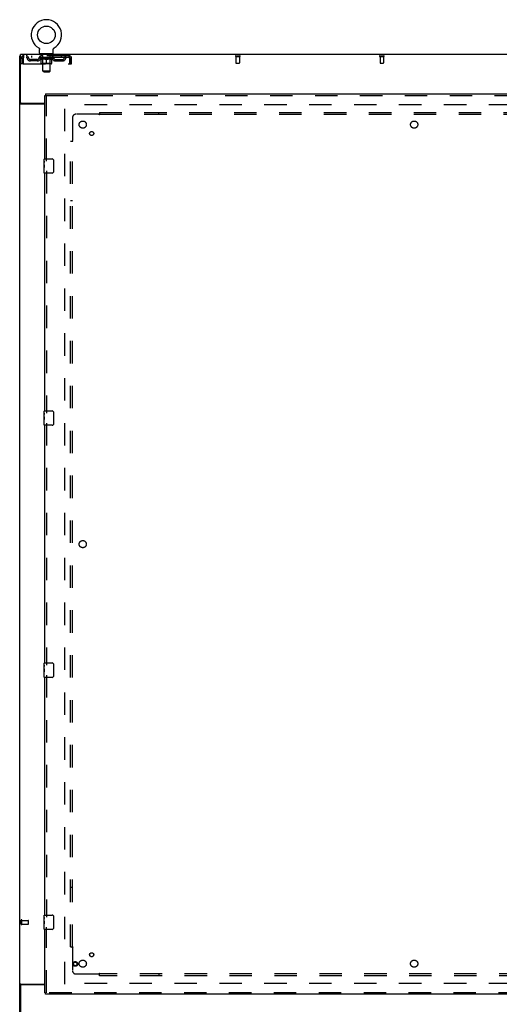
# Model space of a CAD drawing. Header units: inches. Extents: x 0 to 283, y 0 to 183.
# Tile 10 of 83: x 59 to 93, y 62 to 130. Entities that reach past the tile are written whole.
import ezdxf

# ---------------------------------------------------------------- set-up
doc = ezdxf.new("R2010")
doc.units = ezdxf.units.IN
doc.header["$LTSCALE"] = 15.583333
doc.header["$MEASUREMENT"] = 0
doc.linetypes.add('HIDDEN', pattern=[0.2, 0.1, -0.1])
doc.layers.get('0').update_dxf_attribs({"linetype": 'CONTINUOUS'})
for name, color, linetype in [('DEFAULT_2', 8, 'HIDDEN'), ('LEFTHAND_DOOR_ASSEMBLY', 7, 'CONTINUOUS'), ('SUBPANEL', 7, 'CONTINUOUS')]:
    doc.layers.add(name, color=color, linetype=linetype)

msp = doc.modelspace()

# ---------------------------------------------------------------- linework, layer by layer
at = {"color": 7, "linetype": 'Continuous'}
for p, q in [((60.735, 128.203), (60.735, 128.203)), ((60.735, 128.203), (60.738, 128.201)), ((60.738, 128.201), (60.74, 128.199)), ((60.74, 128.199), (60.742, 128.198)), ((60.742, 128.198), (60.745, 128.196)), ((60.745, 128.196), (60.749, 128.193)), ((60.749, 128.193), (60.752, 128.19)), ((60.752, 128.19), (60.755, 128.187)), ((60.755, 128.188), (60.759, 128.184)), ((60.759, 128.185), (60.762, 128.181)), ((60.762, 128.181), (60.765, 128.178)), ((60.764, 128.178), (60.767, 128.175)), ((60.767, 128.175), (60.77, 128.172)), ((60.77, 128.172), (60.773, 128.168)), ((60.773, 128.168), (60.775, 128.164)), ((60.775, 128.164), (60.777, 128.161)), ((60.777, 128.161), (60.78, 128.157)), ((60.78, 128.157), (60.782, 128.153)), ((60.782, 128.153), (60.784, 128.149)), ((60.784, 128.149), (60.785, 128.145)), ((60.785, 128.145), (60.787, 128.141)), ((60.787, 128.141), (60.789, 128.137)), ((60.789, 128.137), (60.79, 128.133)), ((60.796, 127.846), (60.796, 128.095)), ((61.746, 128.095), (61.746, 128.099)), ((61.746, 127.846), (61.746, 128.095)), ((61.751, 128.129), (61.752, 128.133)), ((61.752, 128.133), (61.753, 128.137)), ((61.753, 128.137), (61.755, 128.141)), ((61.755, 128.141), (61.756, 128.145)), ((61.756, 128.145), (61.758, 128.149)), ((61.758, 128.149), (61.76, 128.153)), ((61.76, 128.153), (61.762, 128.157)), ((61.762, 128.157), (61.764, 128.161)), ((61.764, 128.161), (61.767, 128.164)), ((61.767, 128.164), (61.769, 128.168)), ((61.769, 128.168), (61.772, 128.172)), ((61.772, 128.172), (61.775, 128.175)), ((61.774, 128.175), (61.777, 128.178)), ((61.777, 128.178), (61.78, 128.181)), ((61.78, 128.181), (61.783, 128.185)), ((61.783, 128.184), (61.786, 128.188)), ((61.786, 128.187), (61.79, 128.19)), ((61.79, 128.19), (61.793, 128.193)), ((61.793, 128.193), (61.796, 128.196)), ((61.796, 128.196), (61.8, 128.198)), ((61.8, 128.198), (61.802, 128.199)), ((61.8, 128.198), (61.802, 128.199)), ((61.802, 128.199), (61.804, 128.201)), ((61.804, 128.201), (61.807, 128.203)), ((61.807, 128.203), (61.807, 128.203)), ((59.469, 127.652), (59.417, 127.652)), ((60.833, 127.786), (60.833, 127.756)), ((61.708, 127.786), (60.833, 127.786)), ((61.708, 127.786), (61.708, 127.756))]:
    msp.add_line(p, q, dxfattribs=at)
at = {"color": 3, "linetype": 'Continuous'}
for p, q in [((59.417, 59.86), (59.417, 127.652)), ((59.469, 124.42), (59.469, 127.756)), ((137.115, 127.756), (59.469, 127.756)), ((61.167, 124.308), (59.487, 124.308)), ((59.529, 124.36), (61.167, 124.36)), ((59.469, 63.092), (59.469, 59.756)), ((59.487, 63.204), (61.167, 63.204)), ((61.167, 63.152), (59.529, 63.152))]:
    msp.add_line(p, q, dxfattribs=at)
at = {"color": 7, "linetype": 'Continuous'}
for points in [[(60.79, 128.133), (60.791, 128.129), (60.792, 128.125), (60.793, 128.121), (60.794, 128.116), (60.795, 128.112), (60.795, 128.108), (60.796, 128.103), (60.796, 128.099), (60.796, 128.095)], [(60.796, 128.103), (60.796, 128.099), (60.796, 128.095)], [(61.746, 128.099), (61.746, 128.103), (61.747, 128.108), (61.747, 128.112), (61.748, 128.116), (61.748, 128.121), (61.749, 128.125), (61.751, 128.129)], [(61.746, 128.099), (61.746, 128.103), (61.747, 128.108), (61.747, 128.112), (61.748, 128.116)]]:
    msp.add_lwpolyline(points, dxfattribs=at)
at = {"color": 3, "linetype": 'Continuous'}
for points in [[(59.452, 124.323), (59.448, 124.324), (59.444, 124.326), (59.441, 124.327), (59.438, 124.328), (59.435, 124.33), (59.432, 124.331), (59.429, 124.332), (59.427, 124.334), (59.425, 124.335), (59.423, 124.337), (59.421, 124.339), (59.42, 124.34), (59.419, 124.342), (59.418, 124.343), (59.417, 124.345), (59.417, 124.347), (59.417, 124.349)], [(59.487, 124.308), (59.485, 124.31), (59.483, 124.311), (59.48, 124.313), (59.477, 124.314), (59.474, 124.315), (59.47, 124.317), (59.467, 124.318), (59.463, 124.319), (59.452, 124.323)], [(59.487, 63.204), (59.485, 63.203), (59.483, 63.201), (59.48, 63.2), (59.477, 63.199), (59.474, 63.197), (59.47, 63.196), (59.467, 63.194), (59.463, 63.193), (59.459, 63.192), (59.455, 63.191), (59.452, 63.189), (59.448, 63.188), (59.444, 63.187), (59.441, 63.186), (59.438, 63.184), (59.435, 63.183), (59.432, 63.182), (59.429, 63.18), (59.427, 63.179), (59.425, 63.177), (59.423, 63.176), (59.421, 63.174), (59.42, 63.172), (59.419, 63.171), (59.418, 63.169), (59.417, 63.167), (59.417, 63.165), (59.417, 63.164)]]:
    msp.add_lwpolyline(points, dxfattribs=at)
at = {"color": 7, "linetype": 'Continuous'}
msp.add_circle((61.271, 129.11), 0.609, dxfattribs=at)
for centre, radius, start, end in [((61.271, 129.11), 1.054, 300.39934, 239.60067), ((60.856, 127.846), 0.06, 180, 270), ((61.686, 127.846), 0.06, 270, 360)]:
    msp.add_arc(centre, radius, start, end, dxfattribs=at)
at = {"color": 3, "linetype": 'Continuous'}
for centre, start, end in [((59.529, 124.42), 180, 270), ((59.529, 63.092), 90, 180)]:
    msp.add_arc(centre, 0.06, start, end, dxfattribs=at)
at = {"layer": 'DEFAULT_2', "color": 8, "linetype": 'HIDDEN'}
for p, q in [((60.735, 128.203), (60.735, 128.203)), ((60.74, 128.199), (60.742, 128.198)), ((61.807, 128.203), (61.807, 128.203)), ((59.521, 127.09), (59.521, 127.485)), ((59.521, 127.485), (59.625, 127.485)), ((59.625, 127.09), (59.625, 127.485)), ((59.655, 127.485), (59.655, 127.09)), ((59.688, 127.652), (59.688, 127.548)), ((62.854, 127.652), (59.688, 127.652)), ((62.854, 127.548), (59.688, 127.548)), ((60.156, 127.297), (60.156, 127.401)), ((60.639, 127.401), (60.156, 127.401)), ((60.639, 127.297), (60.156, 127.297)), ((60.24, 127.652), (60.24, 127.548)), ((60.406, 127.297), (60.406, 127.401)), ((60.765, 127.511), (60.765, 127.548)), ((60.892, 127.422), (60.765, 127.511)), ((61.777, 127.511), (60.765, 127.511)), ((60.772, 127.543), (60.772, 127.548)), ((60.779, 127.54), (60.779, 127.543)), ((60.779, 127.54), (61.763, 127.54)), ((60.786, 127.54), (60.786, 127.543)), ((60.787, 127.54), (60.787, 127.543)), ((60.795, 127.543), (60.795, 127.548)), ((60.808, 127.54), (60.808, 127.543)), ((60.81, 127.54), (60.81, 127.543)), ((60.833, 127.548), (60.833, 127.652)), ((60.833, 127.543), (60.833, 127.548)), ((60.844, 127.54), (60.844, 127.543)), ((60.846, 127.54), (60.846, 127.543)), ((61.01, 127.543), (60.849, 127.543)), ((60.883, 127.543), (60.883, 127.548)), ((60.884, 127.54), (60.884, 127.543)), ((60.885, 127.54), (60.885, 127.543)), ((60.887, 127.54), (60.887, 127.543)), ((60.892, 127.422), (60.9, 127.422)), ((60.893, 127.54), (60.893, 127.543)), ((60.893, 127.54), (60.893, 127.543)), ((60.896, 127.54), (60.896, 127.543)), ((60.898, 127.54), (60.898, 127.544)), ((60.9, 127.132), (60.9, 127.456)), ((60.902, 127.54), (60.902, 127.543)), ((60.913, 127.54), (60.913, 127.543)), ((60.926, 127.786), (60.926, 127.756)), ((60.928, 127.54), (60.928, 127.545)), ((60.928, 127.54), (60.928, 127.543)), ((60.944, 127.54), (60.944, 127.543)), ((60.946, 127.543), (60.946, 127.548)), ((60.953, 127.54), (60.953, 127.543)), ((60.957, 127.54), (60.957, 127.543)), ((60.961, 127.696), (60.961, 127.776)), ((60.964, 127.54), (60.964, 127.543)), ((61.03, 127.686), (60.971, 127.686)), ((60.973, 127.54), (60.973, 127.546)), ((60.985, 127.54), (60.985, 127.543)), ((60.988, 127.54), (60.988, 127.543)), ((61.01, 127.54), (61.01, 127.543)), ((61.063, 127.543), (61.014, 127.543)), ((61.158, 127.422), (61.014, 127.422)), ((61.018, 127.543), (61.018, 127.548)), ((61.021, 127.134), (61.021, 127.508)), ((61.022, 126.596), (61.022, 127.676)), ((61.023, 127.54), (61.023, 127.543)), ((61.027, 127.54), (61.027, 127.543)), ((61.032, 127.54), (61.032, 127.547)), ((61.035, 127.54), (61.035, 127.543)), ((61.044, 127.54), (61.044, 127.543)), ((61.063, 127.54), (61.063, 127.543)), ((61.123, 127.543), (61.076, 127.543)), ((61.092, 127.54), (61.092, 127.543)), ((61.098, 127.543), (61.098, 127.548)), ((61.101, 127.54), (61.101, 127.543)), ((61.103, 127.54), (61.103, 127.548)), ((61.105, 127.54), (61.105, 127.543)), ((61.111, 127.54), (61.111, 127.543)), ((61.123, 127.54), (61.123, 127.543)), ((61.187, 127.543), (61.144, 127.543)), ((61.154, 127.54), (61.154, 127.543)), ((61.179, 127.543), (61.271, 127.548)), ((61.183, 127.543), (61.183, 127.548)), ((61.183, 127.543), (61.183, 127.548)), ((61.183, 127.548), (61.183, 127.548)), ((61.183, 127.54), (61.183, 127.543)), ((61.187, 127.54), (61.187, 127.543)), ((61.187, 127.54), (61.187, 127.543)), ((61.188, 127.54), (61.188, 127.543)), ((61.254, 127.543), (61.216, 127.543)), ((61.22, 127.54), (61.22, 127.543)), ((61.254, 127.54), (61.254, 127.543)), ((61.269, 127.543), (61.269, 127.543)), ((61.269, 127.54), (61.269, 127.543)), ((61.269, 127.54), (61.269, 127.543)), ((61.271, 127.543), (61.271, 127.548)), ((61.271, 127.102), (61.271, 127.457)), ((61.273, 127.54), (61.273, 127.543)), ((61.273, 127.54), (61.273, 127.543)), ((61.273, 127.543), (61.273, 127.543)), ((61.275, 127.543), (61.326, 127.543)), ((61.288, 127.54), (61.288, 127.543)), ((61.3, 127.543), (61.3, 127.546)), ((61.3, 127.546), (61.362, 127.543)), ((61.317, 127.543), (61.317, 127.545)), ((61.322, 127.54), (61.322, 127.543)), ((61.354, 127.54), (61.354, 127.543)), ((61.354, 127.54), (61.354, 127.543)), ((61.354, 127.543), (61.398, 127.543)), ((61.355, 127.54), (61.355, 127.543)), ((61.358, 127.543), (61.358, 127.548)), ((61.358, 127.548), (61.359, 127.548)), ((61.358, 127.54), (61.358, 127.543)), ((61.359, 127.543), (61.359, 127.548)), ((61.528, 127.422), (61.384, 127.422)), ((61.388, 127.54), (61.388, 127.543)), ((61.419, 127.54), (61.419, 127.543)), ((61.419, 127.543), (61.466, 127.543)), ((61.431, 127.54), (61.431, 127.543)), ((61.437, 127.54), (61.437, 127.543)), ((61.439, 127.54), (61.439, 127.548)), ((61.441, 127.54), (61.441, 127.543)), ((61.444, 127.543), (61.444, 127.548)), ((61.45, 127.54), (61.45, 127.543)), ((61.479, 127.54), (61.479, 127.543)), ((61.479, 127.543), (61.528, 127.543)), ((61.498, 127.54), (61.498, 127.543)), ((61.507, 127.54), (61.507, 127.543)), ((61.51, 127.54), (61.51, 127.547)), ((61.571, 127.686), (61.512, 127.686)), ((61.515, 127.54), (61.515, 127.543)), ((61.519, 127.54), (61.519, 127.543)), ((61.52, 126.596), (61.52, 127.676)), ((61.521, 127.134), (61.521, 127.508)), ((61.524, 127.543), (61.524, 127.548)), ((61.532, 127.54), (61.532, 127.543)), ((61.532, 127.543), (61.693, 127.543)), ((61.554, 127.54), (61.554, 127.543)), ((61.556, 127.54), (61.556, 127.543)), ((61.569, 127.54), (61.569, 127.546)), ((61.578, 127.54), (61.578, 127.543)), ((61.581, 127.696), (61.581, 127.776)), ((61.585, 127.54), (61.585, 127.543)), ((61.589, 127.54), (61.589, 127.543)), ((61.596, 127.543), (61.596, 127.548)), ((61.597, 127.54), (61.597, 127.543)), ((61.614, 127.54), (61.614, 127.545)), ((61.614, 127.54), (61.614, 127.543)), ((61.616, 127.786), (61.616, 127.756)), ((61.629, 127.54), (61.629, 127.543)), ((61.64, 127.54), (61.64, 127.543)), ((61.641, 127.132), (61.641, 127.456)), ((61.641, 127.422), (61.65, 127.422)), ((61.643, 127.54), (61.643, 127.544)), ((61.646, 127.54), (61.646, 127.543)), ((61.649, 127.54), (61.649, 127.543)), ((61.649, 127.54), (61.649, 127.543)), ((61.65, 127.422), (61.777, 127.511)), ((61.655, 127.54), (61.655, 127.543)), ((61.657, 127.54), (61.657, 127.543)), ((61.658, 127.54), (61.658, 127.543)), ((61.659, 127.543), (61.659, 127.548)), ((61.696, 127.54), (61.696, 127.543)), ((61.698, 127.54), (61.698, 127.543)), ((61.708, 127.548), (61.708, 127.652)), ((61.709, 127.543), (61.709, 127.548)), ((61.732, 127.54), (61.732, 127.543)), ((61.734, 127.54), (61.734, 127.543)), ((61.747, 127.543), (61.747, 127.548)), ((61.755, 127.54), (61.755, 127.543)), ((61.755, 127.54), (61.755, 127.543)), ((61.763, 127.54), (61.763, 127.543)), ((61.769, 127.543), (61.769, 127.548)), ((61.777, 127.511), (61.777, 127.548)), ((61.903, 127.401), (62.385, 127.401)), ((61.903, 127.297), (62.385, 127.297)), ((62.135, 127.297), (62.135, 127.401)), ((62.302, 127.652), (62.302, 127.548)), ((62.385, 127.297), (62.385, 127.401)), ((62.854, 127.548), (62.854, 127.652)), ((62.887, 127.485), (62.882, 127.499)), ((62.887, 127.09), (62.887, 127.485)), ((62.917, 127.09), (62.917, 127.485)), ((63.021, 127.485), (62.917, 127.485)), ((63.021, 127.09), (63.021, 127.485)), ((74.407, 127.652), (74.691, 127.652)), ((74.407, 127.609), (74.691, 127.609)), ((74.425, 127.609), (74.425, 127.162)), ((74.435, 127.152), (74.663, 127.152)), ((74.673, 127.609), (74.673, 127.162)), ((84.407, 127.652), (84.691, 127.652)), ((84.407, 127.609), (84.691, 127.609)), ((84.425, 127.609), (84.425, 127.162)), ((84.435, 127.152), (84.663, 127.152)), ((84.673, 127.609), (84.673, 127.162)), ((59.625, 127.09), (59.521, 127.09)), ((59.655, 127.09), (62.887, 127.09)), ((61.612, 127.102), (60.93, 127.102)), ((61.021, 127.134), (60.989, 127.102)), ((61.521, 127.134), (61.021, 127.134)), ((61.082, 126.536), (61.022, 126.596)), ((61.52, 126.596), (61.022, 126.596)), ((61.082, 126.536), (61.46, 126.536)), ((61.46, 126.536), (61.52, 126.596)), ((61.521, 127.134), (61.553, 127.102)), ((62.917, 127.09), (63.021, 127.09)), ((62.542, 63.204), (62.542, 124.308)), ((96.646, 124.256), (62.556, 124.256)), ((59.521, 67.364), (59.521, 67.648)), ((59.564, 67.364), (59.564, 67.648)), ((59.564, 67.63), (60.011, 67.63)), ((59.564, 67.382), (60.011, 67.382)), ((60.021, 67.392), (60.021, 67.62)), ((96.646, 63.256), (62.556, 63.256))]:
    msp.add_line(p, q, dxfattribs=at)
for points in [[(59.688, 127.652), (59.686, 127.651), (59.683, 127.648), (59.681, 127.643), (59.678, 127.636), (59.676, 127.627), (59.674, 127.616), (59.671, 127.603), (59.669, 127.589), (59.667, 127.574), (59.664, 127.558), (59.662, 127.54), (59.66, 127.522), (59.657, 127.504), (59.655, 127.485)], [(59.688, 127.548), (59.686, 127.548), (59.683, 127.547), (59.681, 127.545), (59.678, 127.542), (59.676, 127.539), (59.674, 127.535), (59.671, 127.53), (59.669, 127.525), (59.667, 127.519), (59.664, 127.513), (59.662, 127.506), (59.66, 127.499), (59.655, 127.485)], [(60.9, 127.456), (60.921, 127.448), (60.941, 127.441), (60.961, 127.435), (60.981, 127.43), (61.001, 127.425), (61.02, 127.422)], [(61.014, 127.422), (60.995, 127.426), (60.977, 127.43), (60.958, 127.435), (60.939, 127.441), (60.92, 127.448), (60.9, 127.456)], [(61.15, 127.422), (61.17, 127.425), (61.19, 127.43), (61.21, 127.435), (61.23, 127.442), (61.25, 127.449), (61.271, 127.457)], [(61.271, 127.455), (61.251, 127.448), (61.232, 127.441), (61.214, 127.435), (61.195, 127.43), (61.176, 127.425), (61.158, 127.422)], [(61.271, 127.457), (61.292, 127.449), (61.312, 127.442), (61.332, 127.435), (61.352, 127.43), (61.372, 127.425), (61.392, 127.422)], [(61.384, 127.422), (61.365, 127.425), (61.347, 127.43), (61.328, 127.435), (61.309, 127.441), (61.29, 127.448), (61.271, 127.455)], [(61.522, 127.422), (61.541, 127.425), (61.561, 127.43), (61.581, 127.435), (61.601, 127.441), (61.621, 127.449), (61.641, 127.456)], [(61.641, 127.456), (61.622, 127.448), (61.603, 127.441), (61.584, 127.435), (61.565, 127.43), (61.546, 127.425), (61.528, 127.422)], [(62.887, 127.485), (62.885, 127.504), (62.882, 127.522), (62.88, 127.54), (62.877, 127.558), (62.875, 127.574), (62.873, 127.589), (62.87, 127.603), (62.868, 127.616), (62.866, 127.627), (62.863, 127.636), (62.861, 127.643), (62.859, 127.648), (62.856, 127.651), (62.854, 127.652)], [(62.882, 127.499), (62.88, 127.506), (62.877, 127.513), (62.875, 127.519), (62.873, 127.525), (62.87, 127.53), (62.868, 127.535), (62.866, 127.539), (62.863, 127.542), (62.861, 127.545), (62.859, 127.547), (62.856, 127.548), (62.854, 127.548)]]:
    msp.add_lwpolyline(points, dxfattribs=at)
for centre, radius, start, end in [((59.688, 127.485), 0.167, 90, 180), ((59.688, 127.485), 0.063, 90, 180), ((59.867, 127.485), 0.167, 8.07163, 90), ((59.868, 127.486), 0.0625, 7.98631, 90), ((60.156, 127.526), 0.229, 187.98631, 270), ((60.156, 127.526), 0.125, 188.07163, 270), ((60.639, 127.526), 0.125, 270, 351.92837), ((60.639, 127.526), 0.229, 270, 352.01369), ((60.928, 127.485), 0.167, 90, 171.92837), ((60.928, 127.486), 0.0625, 90, 172.01369), ((60.951, 127.776), 0.01, 0, 90), ((60.971, 127.696), 0.01, 180, 270), ((60.989, 127.508), 0.0318, 0, 90), ((61.012, 127.676), 0.01, 0, 90), ((61.53, 127.676), 0.01, 90, 180), ((61.553, 127.508), 0.0318, 90, 180), ((61.571, 127.696), 0.01, 270, 360), ((61.591, 127.776), 0.01, 90, 180), ((61.613, 127.485), 0.167, 8.07163, 90), ((61.614, 127.486), 0.0625, 7.98631, 90), ((61.903, 127.526), 0.229, 187.98631, 270), ((61.903, 127.526), 0.125, 188.07163, 270), ((62.385, 127.526), 0.125, 270, 351.92837), ((62.385, 127.526), 0.229, 270, 352.01369), ((62.675, 127.485), 0.167, 90, 171.92837), ((62.674, 127.486), 0.0625, 90, 172.01369), ((62.854, 127.485), 0.167, 0, 90), ((62.854, 127.485), 0.063, 0, 90), ((74.407, 127.631), 0.0215, 90, 270), ((74.435, 127.162), 0.01, 180, 270), ((74.663, 127.162), 0.01, 270, 360), ((74.691, 127.631), 0.0215, 270, 90), ((84.407, 127.631), 0.0215, 90, 270), ((84.435, 127.162), 0.01, 180, 270), ((84.663, 127.162), 0.01, 270, 360), ((84.691, 127.631), 0.0215, 270, 90), ((60.93, 127.132), 0.0296, 180, 270), ((61.612, 127.132), 0.0296, 270, 360), ((59.542, 67.648), 0.0215, 360, 180), ((59.542, 67.364), 0.0215, 180, 0), ((60.011, 67.62), 0.01, 360, 90), ((60.011, 67.392), 0.01, 270, 0)]:
    msp.add_arc(centre, radius, start, end, dxfattribs=at)
for centre, major_axis, ratio, start_param, end_param in [((61.271, 127.548), (0.506, 0.005), 0.05963, 2.96643, 3.140963), ((60.749, 127.539), (0.158, 0), 0.060556, 0.430652, 1.470503), ((61.271, 127.548), (0.506, 0), 0.060556, -3.141593, -2.96706), ((60.749, 127.533), (0.158, 0.002), 0.05963, 1.376596, 1.469874), ((61.271, 127.548), (0.506, 0.011), 0.05688, 2.791345, 2.965878), ((60.729, 127.539), (0.158, 0.002), 0.05963, 0.25549, 1.295341), ((60.784, 127.539), (0.158, -0.002), 0.05963, 0.605815, 1.645666), ((61.271, 127.548), (0.506, -0.005), 0.05963, -2.96643, -2.791898), ((60.784, 127.533), (0.158, 0), 0.060556, 1.551758, 1.645036), ((60.729, 127.533), (0.158, 0.003), 0.05688, 1.20151, 1.294789), ((60.785, 127.535), (0.131, 0.001), 0.05963, 1.065228, 1.614276), ((60.769, 127.535), (0.131, 0.003), 0.05688, 0.890143, 1.43919), ((60.816, 127.535), (0.131, 0), 0.060556, 1.240391, 1.789438), ((61.271, 127.548), (0.506, 0.015), 0.052395, 2.616403, 2.790936), ((60.726, 127.539), (0.158, 0.003), 0.05688, 0.080405, 1.120256), ((60.834, 127.539), (0.158, -0.003), 0.05688, 0.7809, 1.820751), ((61.271, 127.548), (0.506, -0.011), 0.05688, -2.791345, -2.616812), ((60.834, 127.533), (0.158, -0.002), 0.05963, 1.72692, 1.820198), ((60.726, 127.533), (0.158, 0.005), 0.052395, 1.026568, 1.119847), ((60.769, 127.535), (0.131, 0.004), 0.052395, 0.715201, 1.264248), ((60.86, 127.535), (0.131, -0.001), 0.05963, 1.415553, 1.9646), ((61.271, 127.548), (0.506, 0.02), 0.046319, 2.441654, 2.616187), ((60.898, 127.539), (0.158, -0.005), 0.052395, 0.955842, 1.995693), ((60.74, 127.539), (0.158, 0.005), 0.052395, -0.094537, 0.945314), ((61.271, 127.548), (0.506, -0.015), 0.052395, -2.616403, -2.44187), ((60.898, 127.533), (0.158, -0.003), 0.05688, 1.902006, 1.995284), ((60.74, 127.533), (0.158, 0.006), 0.046319, 0.851819, 0.945098), ((60.784, 127.535), (0.131, 0.005), 0.046319, 0.540452, 1.089499), ((60.917, 127.535), (0.131, -0.003), 0.05688, 1.590638, 2.139686), ((61.271, 127.548), (0.506, 0.024), 0.038841, 2.267123, 2.441656), ((60.972, 127.539), (0.158, -0.006), 0.046319, 1.130591, 2.170442), ((60.77, 127.539), (0.158, 0.006), 0.046319, -0.269286, 0.770565), ((61.271, 127.548), (0.506, -0.02), 0.046319, -2.441654, -2.267121), ((60.972, 127.533), (0.158, -0.005), 0.052395, 2.076947, 2.170226), ((60.77, 127.533), (0.158, 0.007), 0.038841, 0.677289, 0.770567), ((60.813, 127.535), (0.131, 0.006), 0.038841, 0.365921, 0.914969), ((60.984, 127.535), (0.131, -0.004), 0.052395, 1.76558, 2.314627), ((61.271, 127.548), (0.506, 0.027), 0.030195, 2.09281, 2.267343), ((61.056, 127.539), (0.158, -0.007), 0.038841, 1.305122, 2.344973), ((60.815, 127.539), (0.158, 0.007), 0.038841, -0.443817, 0.596034), ((61.271, 127.548), (0.506, -0.024), 0.038841, -2.267123, -2.092591), ((61.056, 127.533), (0.158, -0.006), 0.046319, 2.251696, 2.344975), ((60.815, 127.533), (0.158, 0.008), 0.030195, 0.502975, 0.596254), ((60.856, 127.535), (0.131, 0.007), 0.030195, 0.191608, 0.740655), ((61.061, 127.535), (0.131, -0.005), 0.046319, 1.940329, 2.489376), ((60.873, 127.539), (0.158, 0.008), 0.030195, -0.61813, 0.421721), ((61.271, 127.548), (0.506, 0.029), 0.020645, 1.918687, 2.09322), ((61.146, 127.539), (0.158, -0.008), 0.030195, 1.479435, 2.519286), ((61.271, 127.548), (0.506, -0.027), 0.030195, -2.09281, -1.918277), ((61.146, 127.533), (0.158, -0.007), 0.038841, 2.426227, 2.519505), ((60.873, 127.533), (0.158, 0.009), 0.020645, 0.328852, 0.422131), ((60.913, 127.535), (0.131, 0.007), 0.020645, 0.017485, 0.566532), ((61.144, 127.535), (0.131, -0.006), 0.038841, 2.11486, 2.663907), ((60.944, 127.539), (0.158, 0.009), 0.020645, -0.792253, 0.247598), ((61.271, 127.548), (0.506, 0.03), 0.010478, 1.744704, 1.919237), ((61.24, 127.539), (0.158, -0.009), 0.020645, 1.653558, 2.693409), ((61.271, 127.548), (0.506, -0.029), 0.020645, -1.918687, -1.744154), ((61.24, 127.533), (0.158, -0.008), 0.030195, 2.60054, 2.693819), ((60.944, 127.533), (0.158, 0.009), 0.010478, 0.154869, 0.248148), ((60.979, 127.535), (0.131, 0.008), 0.010478, 6.126688, 6.675735), ((61.23, 127.535), (0.131, -0.007), 0.030195, 2.289173, 2.83822), ((61.025, 127.539), (0.158, 0.009), 0.010478, -0.966236, -0.000846), ((61.335, 127.539), (0.158, -0.009), 0.010478, 1.827541, 2.867392), ((61.271, 127.548), (0.506, -0.03), 0.010478, -1.744704, -1.563007), ((61.335, 127.533), (0.158, -0.009), 0.020645, 2.774664, 2.867942), ((61.318, 127.535), (0.131, -0.007), 0.020645, 2.463296, 3.012344), ((61.206, 127.539), (0.158, 0.009), 0.010478, 0.274201, 1.314052), ((61.138, 127.535), (0.131, 0.008), 0.010478, -0.000483, 0.504314), ((61.113, 127.533), (0.158, 0.009), 0.010478, 0.099668, 0.192946), ((61.271, 127.548), (0.506, 0.03), 0.010478, -1.571421, -1.396888), ((61.429, 127.533), (0.158, -0.009), 0.010478, 2.74231, 2.948646), ((61.404, 127.535), (0.131, -0.008), 0.010478, 2.637279, 3.14189), ((61.301, 127.539), (0.158, 0.009), 0.020645, 0.448184, 1.488034), ((61.224, 127.535), (0.131, 0.007), 0.020645, 0.129249, 0.678296), ((61.206, 127.533), (0.158, 0.009), 0.020645, 0.273651, 0.366929), ((61.517, 127.539), (0.158, -0.009), 0.010478, -3.140747, -2.175357), ((61.271, 127.548), (0.506, 0.029), 0.020645, -1.397439, -1.222906), ((61.271, 127.548), (0.506, -0.03), 0.010478, 1.222355, 1.396888), ((61.395, 127.539), (0.158, 0.008), 0.030195, 0.622307, 1.662158), ((61.312, 127.535), (0.131, 0.007), 0.030195, 0.303372, 0.852419), ((61.562, 127.535), (0.131, -0.008), 0.010478, 2.749043, 3.29809), ((61.598, 127.539), (0.158, -0.009), 0.020645, 2.893995, 3.933846), ((61.301, 127.533), (0.158, 0.008), 0.030195, 0.447774, 0.541052), ((61.598, 127.533), (0.158, -0.009), 0.010478, 2.893445, 2.986723), ((61.271, 127.548), (0.506, 0.027), 0.030195, -1.223315, -1.048783), ((61.271, 127.548), (0.506, -0.029), 0.020645, 1.048373, 1.222906), ((61.486, 127.539), (0.158, 0.007), 0.038841, 0.79662, 1.836471), ((61.398, 127.535), (0.131, 0.006), 0.038841, 0.477686, 1.026733), ((61.629, 127.535), (0.131, -0.007), 0.020645, 2.57506, 3.124108), ((61.668, 127.539), (0.158, -0.008), 0.030195, 2.719872, 3.759723), ((61.57, 127.539), (0.158, 0.006), 0.046319, 0.971151, 2.011002), ((61.395, 127.533), (0.158, 0.007), 0.038841, 0.622087, 0.715366), ((61.668, 127.533), (0.158, -0.009), 0.020645, 2.719462, 2.812741), ((61.271, 127.548), (0.506, 0.024), 0.038841, -1.049002, -0.874469), ((61.271, 127.548), (0.506, -0.027), 0.030195, 0.87425, 1.048783), ((61.481, 127.535), (0.131, 0.005), 0.046319, 0.652216, 1.201263), ((61.644, 127.539), (0.158, 0.005), 0.052395, 1.1459, 2.185751), ((61.685, 127.535), (0.131, -0.007), 0.030195, 2.400937, 2.949985), ((61.727, 127.539), (0.158, -0.007), 0.038841, 2.545558, 3.585409), ((61.557, 127.535), (0.131, 0.004), 0.052395, 0.826965, 1.376012), ((61.486, 127.533), (0.158, 0.006), 0.046319, 0.796618, 0.889896), ((61.727, 127.533), (0.158, -0.008), 0.030195, 2.545339, 2.638617), ((61.708, 127.539), (0.158, 0.003), 0.05688, 1.320842, 2.360692), ((61.271, 127.548), (0.506, 0.02), 0.046319, -0.874471, -0.699939), ((61.271, 127.548), (0.506, -0.024), 0.038841, 0.699936, 0.874469), ((61.772, 127.539), (0.158, -0.006), 0.046319, 2.371028, 3.410879), ((61.729, 127.535), (0.131, -0.006), 0.038841, 2.226624, 2.775671), ((61.758, 127.539), (0.158, 0.002), 0.05963, 1.495927, 2.535778), ((61.625, 127.535), (0.131, 0.003), 0.05688, 1.001907, 1.550954), ((61.802, 127.539), (0.158, -0.005), 0.052395, 2.196279, 3.23613), ((61.57, 127.533), (0.158, 0.005), 0.052395, 0.971367, 1.064645), ((61.758, 127.535), (0.131, -0.005), 0.046319, 2.052093, 2.601141), ((61.793, 127.539), (0.158, 0), 0.060556, 1.671089, 2.71094), ((61.772, 127.533), (0.158, -0.007), 0.038841, 2.371026, 2.464304), ((61.815, 127.539), (0.158, -0.003), 0.05688, 2.021337, 3.061188), ((61.271, 127.548), (0.506, 0.015), 0.052395, -0.699723, -0.52519), ((61.271, 127.548), (0.506, -0.02), 0.046319, 0.525406, 0.699939), ((61.812, 127.539), (0.158, -0.002), 0.05963, 1.846251, 2.886102), ((61.682, 127.535), (0.131, 0.001), 0.05963, 1.176993, 1.72604), ((61.773, 127.535), (0.131, -0.004), 0.052395, 1.877344, 2.426392), ((61.726, 127.535), (0.131, 0), 0.060556, 1.352155, 1.901202), ((61.772, 127.535), (0.131, -0.003), 0.05688, 1.702402, 2.25145), ((61.757, 127.535), (0.131, -0.001), 0.05963, 1.527317, 2.076364), ((61.644, 127.533), (0.158, 0.003), 0.05688, 1.146309, 1.239587), ((61.802, 127.533), (0.158, -0.006), 0.046319, 2.196495, 2.289773), ((61.271, 127.548), (0.506, 0.011), 0.05688, -0.524781, -0.350248), ((61.271, 127.548), (0.506, -0.015), 0.052395, 0.350657, 0.52519), ((61.708, 127.533), (0.158, 0.002), 0.05963, 1.321394, 1.414673), ((61.815, 127.533), (0.158, -0.005), 0.052395, 2.021746, 2.115024), ((61.271, 127.548), (0.506, 0.005), 0.05963, -0.349695, -0.175162), ((61.271, 127.548), (0.506, -0.011), 0.05688, 0.175715, 0.350248), ((61.758, 127.533), (0.158, 0), 0.060556, 1.496556, 1.589835), ((61.812, 127.533), (0.158, -0.003), 0.05688, 1.846804, 1.940083), ((61.793, 127.533), (0.158, -0.002), 0.05963, 1.671719, 1.764997), ((61.271, 127.548), (0.506, 0), 0.060556, -0.174533, 0), ((61.271, 127.548), (0.506, -0.005), 0.05963, 0.000629, 0.175162)]:
    msp.add_ellipse(centre, major_axis=major_axis, ratio=ratio, start_param=start_param, end_param=end_param, dxfattribs=at)
at = {"layer": 'LEFTHAND_DOOR_ASSEMBLY', "color": 3, "linetype": 'Continuous'}
for p, q in [((61.167, 120.506), (61.167, 124.902)), ((61.209, 125.006), (97.312, 125.006)), ((61.167, 103.006), (61.167, 119.506)), ((61.167, 85.506), (61.167, 102.006)), ((61.167, 68.006), (61.167, 84.506)), ((61.167, 62.61), (61.167, 67.006)), ((97.312, 62.506), (61.209, 62.506))]:
    msp.add_line(p, q, dxfattribs=at)
at = {"layer": 'LEFTHAND_DOOR_ASSEMBLY', "color": 7, "linetype": 'Continuous'}
for p, q in [((61.167, 124.902), (61.209, 124.902)), ((61.209, 125.006), (61.209, 124.902)), ((61.107, 120.346), (61.107, 120.491)), ((61.107, 120.088), (61.107, 120.345)), ((61.122, 120.506), (61.662, 120.506)), ((61.762, 120.406), (61.762, 119.606)), ((61.113, 120.289), (61.107, 120.289)), ((61.107, 120.121), (61.114, 120.121)), ((61.107, 119.521), (61.107, 120.085)), ((61.108, 120.059), (61.107, 120.059)), ((61.107, 119.927), (61.113, 119.927)), ((61.107, 119.891), (61.114, 119.891)), ((61.107, 119.828), (61.114, 119.828)), ((61.107, 119.66), (61.114, 119.66)), ((61.114, 120.121), (61.114, 120.258)), ((61.114, 119.66), (61.114, 119.891)), ((61.662, 119.506), (61.122, 119.506)), ((61.107, 102.846), (61.107, 102.991)), ((61.107, 102.588), (61.107, 102.845)), ((61.113, 102.789), (61.107, 102.789)), ((61.107, 102.621), (61.114, 102.621)), ((61.107, 102.021), (61.107, 102.585)), ((61.108, 102.559), (61.107, 102.559)), ((61.114, 102.621), (61.114, 102.758)), ((61.122, 103.006), (61.662, 103.006)), ((61.762, 102.906), (61.762, 102.106)), ((61.107, 102.427), (61.113, 102.427)), ((61.107, 102.391), (61.114, 102.391)), ((61.107, 102.328), (61.114, 102.328)), ((61.107, 102.16), (61.114, 102.16)), ((61.114, 102.16), (61.114, 102.391)), ((61.662, 102.006), (61.122, 102.006)), ((61.107, 85.346), (61.107, 85.491)), ((61.122, 85.506), (61.662, 85.506)), ((61.107, 85.088), (61.107, 85.345)), ((61.113, 85.289), (61.107, 85.289)), ((61.107, 85.121), (61.114, 85.121)), ((61.107, 84.521), (61.107, 85.085)), ((61.108, 85.059), (61.107, 85.059)), ((61.107, 84.927), (61.113, 84.927)), ((61.107, 84.891), (61.114, 84.891)), ((61.107, 84.828), (61.114, 84.828)), ((61.114, 85.121), (61.114, 85.258)), ((61.114, 84.66), (61.114, 84.891)), ((61.762, 85.406), (61.762, 84.606)), ((61.107, 84.66), (61.114, 84.66)), ((61.662, 84.506), (61.122, 84.506)), ((61.107, 67.846), (61.107, 67.991)), ((61.107, 67.588), (61.107, 67.845)), ((61.113, 67.789), (61.107, 67.789)), ((61.114, 67.621), (61.114, 67.758)), ((61.122, 68.006), (61.662, 68.006)), ((61.762, 67.906), (61.762, 67.106)), ((61.107, 67.621), (61.114, 67.621)), ((61.107, 67.021), (61.107, 67.585)), ((61.108, 67.559), (61.107, 67.559)), ((61.107, 67.427), (61.113, 67.427)), ((61.107, 67.391), (61.114, 67.391)), ((61.107, 67.328), (61.114, 67.328)), ((61.107, 67.16), (61.114, 67.16)), ((61.114, 67.16), (61.114, 67.391)), ((61.662, 67.006), (61.122, 67.006)), ((61.167, 62.61), (61.209, 62.61)), ((61.209, 62.506), (61.209, 62.61))]:
    msp.add_line(p, q, dxfattribs=at)
at = {"layer": 'LEFTHAND_DOOR_ASSEMBLY', "color": 8, "linetype": 'HIDDEN'}
for p, q in [((61.209, 124.902), (97.312, 124.902)), ((61.271, 120.351), (61.271, 124.902)), ((61.271, 119.661), (61.271, 102.851)), ((61.271, 102.161), (61.271, 85.351)), ((61.271, 84.661), (61.271, 67.851)), ((61.271, 62.61), (61.271, 67.161)), ((97.312, 62.61), (61.209, 62.61))]:
    msp.add_line(p, q, dxfattribs=at)
at = {"layer": 'LEFTHAND_DOOR_ASSEMBLY', "color": 7, "linetype": 'Continuous'}
for points in [[(61.107, 120.346), (61.107, 120.342), (61.107, 120.337), (61.108, 120.332), (61.11, 120.319)], [(61.11, 120.319), (61.111, 120.311), (61.111, 120.303), (61.112, 120.294)], [(61.755, 120.442), (61.757, 120.437), (61.759, 120.431), (61.76, 120.425), (61.761, 120.419), (61.762, 120.413), (61.762, 120.406)], [(61.107, 120.088), (61.107, 120.08), (61.108, 120.071), (61.108, 120.061)], [(61.108, 120.061), (61.111, 120.027), (61.112, 120.015), (61.113, 120.002), (61.113, 119.99), (61.114, 119.977), (61.114, 119.964), (61.114, 119.951), (61.113, 119.939), (61.113, 119.926), (61.112, 119.914), (61.111, 119.902)], [(61.112, 120.294), (61.113, 120.285), (61.113, 120.276), (61.114, 120.267), (61.114, 120.258)], [(61.762, 119.606), (61.762, 119.6), (61.761, 119.594), (61.76, 119.588), (61.759, 119.582), (61.757, 119.576), (61.755, 119.57)], [(61.107, 102.846), (61.107, 102.842), (61.107, 102.837), (61.108, 102.832), (61.11, 102.819)], [(61.107, 102.588), (61.107, 102.58), (61.108, 102.571), (61.108, 102.561)], [(61.108, 102.561), (61.111, 102.527), (61.112, 102.515), (61.113, 102.502), (61.113, 102.49), (61.114, 102.477), (61.114, 102.464), (61.114, 102.451), (61.113, 102.439), (61.113, 102.426), (61.112, 102.414), (61.111, 102.402)], [(61.11, 102.819), (61.111, 102.811), (61.111, 102.803), (61.112, 102.794)], [(61.112, 102.794), (61.113, 102.785), (61.113, 102.776), (61.114, 102.767), (61.114, 102.758)], [(61.755, 102.942), (61.757, 102.937), (61.759, 102.931), (61.76, 102.925), (61.761, 102.919), (61.762, 102.913), (61.762, 102.906)], [(61.762, 102.106), (61.762, 102.1), (61.761, 102.094), (61.76, 102.088), (61.759, 102.082), (61.757, 102.076), (61.755, 102.07)], [(61.107, 85.346), (61.107, 85.342), (61.107, 85.337), (61.108, 85.332), (61.11, 85.319)], [(61.107, 85.088), (61.107, 85.08), (61.108, 85.071), (61.108, 85.061)], [(61.108, 85.061), (61.111, 85.027), (61.112, 85.015), (61.113, 85.002), (61.113, 84.99), (61.114, 84.977), (61.114, 84.964), (61.114, 84.951), (61.113, 84.939), (61.113, 84.926), (61.112, 84.914), (61.111, 84.902)], [(61.11, 85.319), (61.111, 85.311), (61.111, 85.303), (61.112, 85.294)], [(61.112, 85.294), (61.113, 85.285), (61.113, 85.276), (61.114, 85.267), (61.114, 85.258)], [(61.755, 85.442), (61.757, 85.437), (61.759, 85.431), (61.76, 85.425), (61.761, 85.419), (61.762, 85.413), (61.762, 85.406)], [(61.762, 84.606), (61.762, 84.6), (61.761, 84.594), (61.76, 84.588), (61.759, 84.582), (61.757, 84.576), (61.755, 84.57)], [(61.107, 67.846), (61.107, 67.842), (61.107, 67.837), (61.108, 67.832), (61.11, 67.819)], [(61.11, 67.819), (61.111, 67.811), (61.111, 67.803), (61.112, 67.794)], [(61.112, 67.794), (61.113, 67.785), (61.113, 67.776), (61.114, 67.767), (61.114, 67.758)], [(61.755, 67.942), (61.757, 67.937), (61.759, 67.931), (61.76, 67.925), (61.761, 67.919), (61.762, 67.913), (61.762, 67.906)], [(61.107, 67.588), (61.107, 67.58), (61.108, 67.571), (61.108, 67.561)], [(61.108, 67.561), (61.111, 67.527), (61.112, 67.515), (61.113, 67.502), (61.113, 67.49), (61.114, 67.477), (61.114, 67.464), (61.114, 67.451), (61.113, 67.439), (61.113, 67.426), (61.112, 67.414), (61.111, 67.402)], [(61.762, 67.106), (61.762, 67.1), (61.761, 67.094), (61.76, 67.088), (61.759, 67.082), (61.757, 67.076), (61.755, 67.07)]]:
    msp.add_lwpolyline(points, dxfattribs=at)
at = {"layer": 'LEFTHAND_DOOR_ASSEMBLY', "color": 8, "linetype": 'HIDDEN'}
for radius in [0.164, 0.124]:
    msp.add_circle((63.271, 64.61), radius, dxfattribs=at)
at = {"layer": 'LEFTHAND_DOOR_ASSEMBLY', "color": 7, "linetype": 'Continuous'}
for centre, radius, start, end in [((61.122, 120.491), 0.015, 90, 180), ((61.662, 120.406), 0.1, 21.19986, 90), ((61.122, 119.521), 0.015, 180, 270), ((61.662, 119.606), 0.1, 270, 338.79459), ((61.122, 102.991), 0.015, 90, 180), ((61.662, 102.906), 0.1, 21.19986, 90), ((61.122, 102.021), 0.015, 180, 270), ((61.662, 102.106), 0.1, 270, 338.79459), ((61.122, 85.491), 0.015, 90, 180), ((61.662, 85.406), 0.1, 21.19986, 90), ((61.122, 84.521), 0.015, 180, 270), ((61.662, 84.606), 0.1, 270, 338.79459), ((61.122, 67.991), 0.015, 90, 180), ((61.662, 67.906), 0.1, 21.19986, 90), ((61.122, 67.021), 0.015, 180, 270), ((61.662, 67.106), 0.1, 270, 338.79459)]:
    msp.add_arc(centre, radius, start, end, dxfattribs=at)
for centre, start_param, end_param in [((61.37, 119.922), 3.141593, 3.321581), ((61.37, 102.422), -3.141593, -2.961605), ((61.37, 84.922), -3.141593, -2.961605), ((61.37, 67.422), 3.141593, 3.321581)]:
    msp.add_ellipse(centre, major_axis=(0.263, 0), ratio=0.432808, start_param=start_param, end_param=end_param, dxfattribs=at)
at = {"layer": 'SUBPANEL', "color": 8, "linetype": 'HIDDEN'}
for p, q in [((64.948, 123.725), (64.948, 123.639)), ((64.948, 123.725), (131.636, 123.725)), ((69.073, 123.6), (69.073, 123.725)), ((63.073, 123.35), (63.073, 121.76)), ((64.913, 123.6), (63.323, 123.6)), ((64.931, 123.619), (64.924, 123.612)), ((64.948, 123.639), (64.948, 123.559)), ((64.948, 123.6), (131.636, 123.6)), ((62.948, 65.788), (62.948, 121.725)), ((62.948, 121.725), (63.035, 121.725)), ((63.035, 121.725), (63.114, 121.725)), ((63.073, 65.788), (63.073, 121.725)), ((63.073, 117.6), (62.948, 117.6)), ((63.073, 69.913), (62.948, 69.913)), ((62.948, 65.788), (63.035, 65.788)), ((63.035, 65.788), (63.114, 65.788)), ((63.054, 65.771), (63.062, 65.763)), ((63.073, 65.752), (63.073, 64.163)), ((63.323, 63.913), (64.913, 63.913)), ((64.948, 63.874), (64.948, 63.953)), ((131.636, 63.913), (64.948, 63.913)), ((64.948, 63.788), (64.948, 63.874)), ((131.636, 63.788), (64.948, 63.788)), ((69.073, 63.913), (69.073, 63.788))]:
    msp.add_line(p, q, dxfattribs=at)
for points in [[(64.924, 123.612), (64.922, 123.61), (64.92, 123.608), (64.918, 123.605), (64.916, 123.604), (64.914, 123.602), (64.913, 123.6)], [(64.926, 123.581), (64.923, 123.585), (64.922, 123.588), (64.92, 123.59), (64.919, 123.592), (64.917, 123.594), (64.916, 123.596), (64.914, 123.598), (64.913, 123.6)], [(64.948, 123.559), (64.946, 123.56), (64.945, 123.561), (64.943, 123.561), (64.941, 123.562), (64.94, 123.563), (64.938, 123.565), (64.937, 123.566), (64.935, 123.568), (64.934, 123.569), (64.932, 123.571), (64.931, 123.573), (64.93, 123.574), (64.928, 123.576), (64.927, 123.579), (64.926, 123.581)], [(64.948, 123.639), (64.946, 123.636), (64.945, 123.634), (64.943, 123.632), (64.941, 123.629), (64.939, 123.627), (64.938, 123.626), (64.936, 123.624), (64.934, 123.622), (64.933, 123.62), (64.931, 123.619)], [(63.035, 121.725), (63.037, 121.727), (63.039, 121.729), (63.042, 121.73), (63.044, 121.732), (63.046, 121.734), (63.048, 121.735), (63.049, 121.737), (63.051, 121.739), (63.053, 121.74), (63.054, 121.742), (63.06, 121.747)], [(63.06, 121.747), (63.062, 121.749), (63.064, 121.751), (63.066, 121.753), (63.068, 121.755), (63.07, 121.757), (63.071, 121.759), (63.073, 121.76)], [(63.088, 121.75), (63.086, 121.752), (63.083, 121.753), (63.081, 121.755), (63.079, 121.756), (63.077, 121.758), (63.075, 121.759), (63.073, 121.76)], [(63.114, 121.725), (63.113, 121.727), (63.113, 121.729), (63.112, 121.73), (63.111, 121.732), (63.11, 121.733), (63.109, 121.735), (63.107, 121.736), (63.106, 121.738), (63.104, 121.739), (63.102, 121.741), (63.101, 121.742), (63.099, 121.743), (63.097, 121.745), (63.095, 121.746), (63.092, 121.747), (63.088, 121.75)], [(63.035, 65.788), (63.037, 65.786), (63.039, 65.784), (63.042, 65.782), (63.044, 65.781), (63.046, 65.779), (63.048, 65.777), (63.049, 65.775), (63.051, 65.774), (63.053, 65.772), (63.054, 65.771)], [(63.062, 65.763), (63.064, 65.761), (63.066, 65.759), (63.068, 65.757), (63.07, 65.755), (63.071, 65.754), (63.073, 65.752)], [(63.092, 65.765), (63.088, 65.762), (63.086, 65.761), (63.083, 65.759), (63.081, 65.758), (63.079, 65.757), (63.077, 65.755), (63.075, 65.754), (63.073, 65.752)], [(63.114, 65.788), (63.113, 65.786), (63.113, 65.784), (63.112, 65.782), (63.111, 65.781), (63.11, 65.779), (63.109, 65.778), (63.107, 65.776), (63.106, 65.775), (63.104, 65.773), (63.102, 65.772), (63.101, 65.77), (63.099, 65.769), (63.097, 65.768), (63.095, 65.766), (63.092, 65.765)], [(64.923, 63.927), (64.922, 63.925), (64.92, 63.923), (64.919, 63.92), (64.917, 63.918), (64.916, 63.916), (64.914, 63.914), (64.913, 63.913)], [(64.926, 63.899), (64.924, 63.901), (64.922, 63.903), (64.92, 63.905), (64.918, 63.907), (64.916, 63.909), (64.914, 63.911), (64.913, 63.913)], [(64.948, 63.953), (64.946, 63.953), (64.945, 63.952), (64.943, 63.951), (64.941, 63.95), (64.94, 63.949), (64.938, 63.948), (64.937, 63.947), (64.935, 63.945), (64.934, 63.943), (64.932, 63.942), (64.931, 63.94), (64.93, 63.938), (64.928, 63.936), (64.927, 63.934), (64.926, 63.932), (64.923, 63.927)], [(64.948, 63.874), (64.946, 63.876), (64.945, 63.879), (64.943, 63.881), (64.941, 63.883), (64.939, 63.885), (64.938, 63.887), (64.936, 63.889), (64.934, 63.891), (64.933, 63.892), (64.931, 63.894), (64.926, 63.899)]]:
    msp.add_lwpolyline(points, dxfattribs=at)
for centre, radius in [((63.792, 122.881), 0.25), ((86.792, 122.881), 0.25), ((64.411, 122.263), 0.141), ((63.792, 93.756), 0.25), ((64.411, 65.25), 0.141), ((63.792, 64.631), 0.25), ((86.792, 64.631), 0.25)]:
    msp.add_circle(centre, radius, dxfattribs=at)
for centre, start, end in [((63.323, 123.35), 90, 180), ((63.323, 64.163), 180, 270)]:
    msp.add_arc(centre, 0.25, start, end, dxfattribs=at)

doc.saveas('drawing.dxf')
